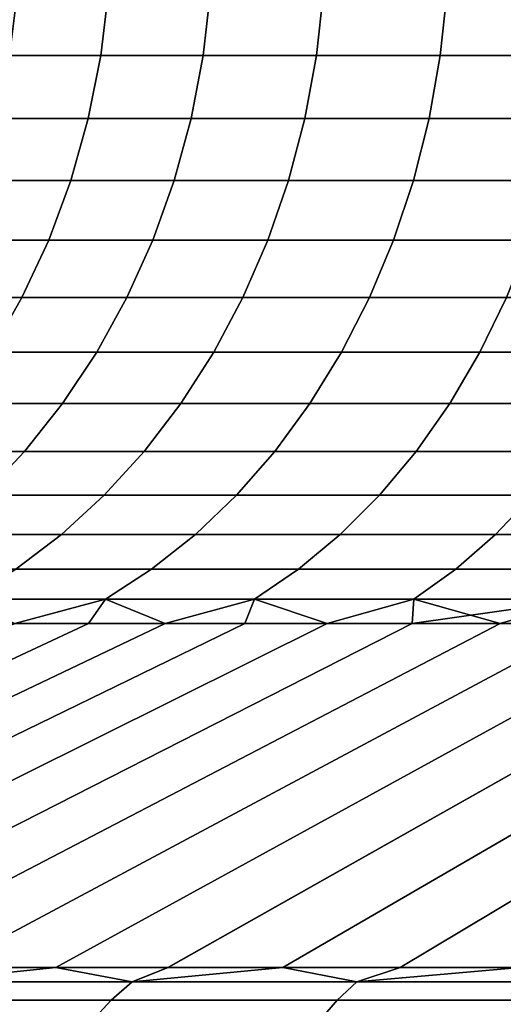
# Model space of a CAD drawing. Header units: metres. Extents: x -109 to 109, y -100 to 58.
# Tile 38 of 256: x -85.66 to -84.36, y 0.49 to 3.15. Entities that reach past the tile are written whole.
import ezdxf

# ---------------------------------------------------------------- set-up
doc = ezdxf.new("R2010")
doc.units = ezdxf.units.M
doc.layers.add('solid_21_062_100_XXX', color=7, linetype='CONTINUOUS')

msp = doc.modelspace()

# ---------------------------------------------------------------- linework, layer by layer
at = {"layer": 'solid_21_062_100_XXX'}
for points in [[(-85.423019, 3.226104, 4.481309), (-85.668488, 3.226104, 3.9549), (-85.68943, 3.052947, 3.963933), (-85.443398, 3.052947, 4.491544)], [(-85.668488, 3.226104, -3.9549), (-85.423019, 3.226104, -4.481309), (-85.443398, 3.052947, -4.491544), (-85.68943, 3.052947, -3.963933)], [(-85.147362, 3.226104, 4.992555), (-85.423019, 3.226104, 4.481309), (-85.443398, 3.052947, 4.491544), (-85.167107, 3.052947, 5.003957)], [(-85.423019, 3.226104, -4.481309), (-85.147362, 3.226104, -4.992555), (-85.167107, 3.052947, -5.003957), (-85.443398, 3.052947, -4.491544)], [(-84.842438, 3.226104, 5.486908), (-85.147362, 3.226104, 4.992555), (-85.167107, 3.052947, 5.003957), (-84.861488, 3.052947, 5.499439)], [(-85.147362, 3.226104, -4.992555), (-84.842438, 3.226104, -5.486908), (-84.861488, 3.052947, -5.499439), (-85.167107, 3.052947, -5.003957)], [(-84.509293, 3.226104, 5.962695), (-84.842438, 3.226104, 5.486908), (-84.861488, 3.052947, 5.499439), (-84.52758, 3.052947, 5.976312)], [(-84.842438, 3.226104, -5.486908), (-84.509293, 3.226104, -5.962695), (-84.52758, 3.052947, -5.976312), (-84.861488, 3.052947, -5.499439)], [(-84.14904, 3.226104, 6.418305), (-84.509293, 3.226104, 5.962695), (-84.52758, 3.052947, 5.976312), (-84.166504, 3.052947, 6.432964)], [(-84.509293, 3.226104, -5.962695), (-84.14904, 3.226104, -6.418305), (-84.166504, 3.052947, -6.432964), (-84.52758, 3.052947, -5.976312)], [(-85.443398, 3.052947, 4.491544), (-85.68943, 3.052947, 3.963933), (-85.724159, 2.88244, 3.978914), (-85.477203, 2.88244, 4.508519)], [(-85.68943, 3.052947, -3.963933), (-85.443398, 3.052947, -4.491544), (-85.477203, 2.88244, -4.508519), (-85.724159, 2.88244, -3.978914)], [(-85.167107, 3.052947, 5.003957), (-85.443398, 3.052947, 4.491544), (-85.477203, 2.88244, 4.508519), (-85.199867, 2.88244, 5.02287)], [(-85.443398, 3.052947, -4.491544), (-85.167107, 3.052947, -5.003957), (-85.199867, 2.88244, -5.02287), (-85.477203, 2.88244, -4.508519)], [(-84.861488, 3.052947, 5.499439), (-85.167107, 3.052947, 5.003957), (-85.199867, 2.88244, 5.02287), (-84.893089, 2.88244, 5.520224)], [(-85.167107, 3.052947, -5.003957), (-84.861488, 3.052947, -5.499439), (-84.893089, 2.88244, -5.520224), (-85.199867, 2.88244, -5.02287)], [(-84.52758, 3.052947, 5.976312), (-84.861488, 3.052947, 5.499439), (-84.893089, 2.88244, 5.520224), (-84.557922, 2.88244, 5.998899)], [(-84.861488, 3.052947, -5.499439), (-84.52758, 3.052947, -5.976312), (-84.557922, 2.88244, -5.998899), (-84.893089, 2.88244, -5.520224)], [(-84.166504, 3.052947, 6.432964), (-84.52758, 3.052947, 5.976312), (-84.557922, 2.88244, 5.998899), (-84.19548, 2.88244, 6.457276)], [(-84.52758, 3.052947, -5.976312), (-84.166504, 3.052947, -6.432964), (-84.19548, 2.88244, -6.457276), (-84.557922, 2.88244, -5.998899)], [(-85.477203, 2.88244, 4.508519), (-85.724159, 2.88244, 3.978914), (-85.772415, 2.715883, 3.99973), (-85.524162, 2.715883, 4.532106)], [(-85.724159, 2.88244, -3.978914), (-85.477203, 2.88244, -4.508519), (-85.524162, 2.715883, -4.532106), (-85.772415, 2.715883, -3.99973)], [(-85.199867, 2.88244, 5.02287), (-85.477203, 2.88244, 4.508519), (-85.524162, 2.715883, 4.532106), (-85.245377, 2.715883, 5.049147)], [(-85.477203, 2.88244, -4.508519), (-85.199867, 2.88244, -5.02287), (-85.245377, 2.715883, -5.049147), (-85.524162, 2.715883, -4.532106)], [(-84.893089, 2.88244, 5.520224), (-85.199867, 2.88244, 5.02287), (-85.245377, 2.715883, 5.049147), (-84.937004, 2.715883, 5.549103)], [(-85.199867, 2.88244, -5.02287), (-84.893089, 2.88244, -5.520224), (-84.937004, 2.715883, -5.549103), (-85.245377, 2.715883, -5.049147)], [(-84.557922, 2.88244, 5.998899), (-84.893089, 2.88244, 5.520224), (-84.937004, 2.715883, 5.549103), (-84.600075, 2.715883, 6.030283)], [(-84.893089, 2.88244, -5.520224), (-84.557922, 2.88244, -5.998899), (-84.600075, 2.715883, -6.030283), (-84.937004, 2.715883, -5.549103)], [(-84.19548, 2.88244, 6.457276), (-84.557922, 2.88244, 5.998899), (-84.600075, 2.715883, 6.030283), (-84.235741, 2.715883, 6.491058)], [(-84.557922, 2.88244, -5.998899), (-84.19548, 2.88244, -6.457276), (-84.235741, 2.715883, -6.491058), (-84.600075, 2.715883, -6.030283)], [(-85.524162, 2.715883, 4.532106), (-85.772415, 2.715883, 3.99973), (-85.833832, 2.554546, 4.026222), (-85.583939, 2.554546, 4.562124)], [(-85.772415, 2.715883, -3.99973), (-85.524162, 2.715883, -4.532106), (-85.583939, 2.554546, -4.562124), (-85.833832, 2.554546, -4.026222)], [(-85.245377, 2.715883, 5.049147), (-85.524162, 2.715883, 4.532106), (-85.583939, 2.554546, 4.562124), (-85.303307, 2.554546, 5.08259)], [(-85.524162, 2.715883, -4.532106), (-85.245377, 2.715883, -5.049147), (-85.303307, 2.554546, -5.08259), (-85.583939, 2.554546, -4.562124)], [(-84.937004, 2.715883, 5.549103), (-85.245377, 2.715883, 5.049147), (-85.303307, 2.554546, 5.08259), (-84.992882, 2.554546, 5.585857)], [(-85.245377, 2.715883, -5.049147), (-84.937004, 2.715883, -5.549103), (-84.992882, 2.554546, -5.585857), (-85.303307, 2.554546, -5.08259)], [(-84.600075, 2.715883, 6.030283), (-84.937004, 2.715883, 5.549103), (-84.992882, 2.554546, 5.585857), (-84.653725, 2.554546, 6.070224)], [(-84.937004, 2.715883, -5.549103), (-84.600075, 2.715883, -6.030283), (-84.653725, 2.554546, -6.070224), (-84.992882, 2.554546, -5.585857)], [(-84.235741, 2.715883, 6.491058), (-84.600075, 2.715883, 6.030283), (-84.653725, 2.554546, 6.070224), (-84.28698, 2.554546, 6.534051)], [(-84.600075, 2.715883, -6.030283), (-84.235741, 2.715883, -6.491058), (-84.28698, 2.554546, -6.534051), (-84.653725, 2.554546, -6.070224)], [(-85.583939, 2.554546, 4.562124), (-85.833832, 2.554546, 4.026222), (-85.907936, 2.399659, 4.058188), (-85.656059, 2.399659, 4.598345)], [(-85.833832, 2.554546, -4.026222), (-85.583939, 2.554546, -4.562124), (-85.656059, 2.399659, -4.598345), (-85.907936, 2.399659, -4.058188)], [(-85.303307, 2.554546, 5.08259), (-85.583939, 2.554546, 4.562124), (-85.656059, 2.399659, 4.598345), (-85.373199, 2.399659, 5.122943)], [(-85.583939, 2.554546, -4.562124), (-85.303307, 2.554546, -5.08259), (-85.373199, 2.399659, -5.122943), (-85.656059, 2.399659, -4.598345)], [(-84.992882, 2.554546, 5.585857), (-85.303307, 2.554546, 5.08259), (-85.373199, 2.399659, 5.122943), (-85.06031, 2.399659, 5.630206)], [(-85.303307, 2.554546, -5.08259), (-84.992882, 2.554546, -5.585857), (-85.06031, 2.399659, -5.630206), (-85.373199, 2.399659, -5.122943)], [(-84.653725, 2.554546, 6.070224), (-84.992882, 2.554546, 5.585857), (-85.06031, 2.399659, 5.630206), (-84.71846, 2.399659, 6.118419)], [(-84.992882, 2.554546, -5.585857), (-84.653725, 2.554546, -6.070224), (-84.71846, 2.399659, -6.118419), (-85.06031, 2.399659, -5.630206)], [(-84.28698, 2.554546, 6.534051), (-84.653725, 2.554546, 6.070224), (-84.71846, 2.399659, 6.118419), (-84.348801, 2.399659, 6.585928)], [(-84.653725, 2.554546, -6.070224), (-84.28698, 2.554546, -6.534051), (-84.348801, 2.399659, -6.585928), (-84.71846, 2.399659, -6.118419)], [(-85.656059, 2.399659, 4.598345), (-85.907936, 2.399659, 4.058188), (-85.994171, 2.252404, 4.095384), (-85.739983, 2.252404, 4.640492)], [(-85.907936, 2.399659, -4.058188), (-85.656059, 2.399659, -4.598345), (-85.739983, 2.252404, -4.640492), (-85.994171, 2.252404, -4.095384)], [(-85.373199, 2.399659, 5.122943), (-85.656059, 2.399659, 4.598345), (-85.739983, 2.252404, 4.640492), (-85.454529, 2.252404, 5.169899)], [(-85.656059, 2.399659, -4.598345), (-85.373199, 2.399659, -5.122943), (-85.454529, 2.252404, -5.169899), (-85.739983, 2.252404, -4.640492)], [(-85.06031, 2.399659, 5.630206), (-85.373199, 2.399659, 5.122943), (-85.454529, 2.252404, 5.169899), (-85.138771, 2.252404, 5.681811)], [(-85.373199, 2.399659, -5.122943), (-85.06031, 2.399659, -5.630206), (-85.138771, 2.252404, -5.681811), (-85.454529, 2.252404, -5.169899)], [(-84.71846, 2.399659, 6.118419), (-85.06031, 2.399659, 5.630206), (-85.138771, 2.252404, 5.681811), (-84.793793, 2.252404, 6.174499)], [(-85.06031, 2.399659, -5.630206), (-84.71846, 2.399659, -6.118419), (-84.793793, 2.252404, -6.174499), (-85.138771, 2.252404, -5.681811)], [(-84.348801, 2.399659, 6.585928), (-84.71846, 2.399659, 6.118419), (-84.793793, 2.252404, 6.174499), (-84.420746, 2.252404, 6.646293)], [(-84.71846, 2.399659, -6.118419), (-84.348801, 2.399659, -6.585928), (-84.420746, 2.252404, -6.646293), (-84.793793, 2.252404, -6.174499)], [(-83.952591, 2.399659, 7.031153), (-84.348801, 2.399659, 6.585928), (-84.420746, 2.252404, 6.646293), (-84.020897, 2.252404, 7.095599)], [(-84.348801, 2.399659, -6.585928), (-83.952591, 2.399659, -7.031153), (-84.020897, 2.252404, -7.095599), (-84.420746, 2.252404, -6.646293)], [(-85.454529, 2.252404, 5.169899), (-85.739983, 2.252404, 4.640492), (-85.83506, 2.113904, 4.688244), (-85.546669, 2.113904, 5.223098)], [(-85.739983, 2.252404, -4.640492), (-85.454529, 2.252404, -5.169899), (-85.546669, 2.113904, -5.223098), (-85.83506, 2.113904, -4.688244)], [(-85.138771, 2.252404, 5.681811), (-85.454529, 2.252404, 5.169899), (-85.546669, 2.113904, 5.223098), (-85.227669, 2.113904, 5.740279)], [(-85.454529, 2.252404, -5.169899), (-85.138771, 2.252404, -5.681811), (-85.227669, 2.113904, -5.740279), (-85.546669, 2.113904, -5.223098)], [(-84.793793, 2.252404, 6.174499), (-85.138771, 2.252404, 5.681811), (-85.227669, 2.113904, 5.740279), (-84.879135, 2.113904, 6.238036)], [(-85.138771, 2.252404, -5.681811), (-84.793793, 2.252404, -6.174499), (-84.879135, 2.113904, -6.238036), (-85.227669, 2.113904, -5.740279)], [(-84.420746, 2.252404, 6.646293), (-84.793793, 2.252404, 6.174499), (-84.879135, 2.113904, 6.238036), (-84.502251, 2.113904, 6.714686)], [(-84.793793, 2.252404, -6.174499), (-84.420746, 2.252404, -6.646293), (-84.502251, 2.113904, -6.714686), (-84.879135, 2.113904, -6.238036)], [(-84.020897, 2.252404, 7.095599), (-84.420746, 2.252404, 6.646293), (-84.502251, 2.113904, 6.714686), (-84.098289, 2.113904, 7.168615)], [(-84.420746, 2.252404, -6.646293), (-84.020897, 2.252404, -7.095599), (-84.098289, 2.113904, -7.168615), (-84.502251, 2.113904, -6.714686)], [(-85.546669, 2.113904, 5.223098), (-85.83506, 2.113904, 4.688244), (-85.940582, 1.985215, 4.741238), (-85.648933, 1.985215, 5.282137)], [(-85.83506, 2.113904, -4.688244), (-85.546669, 2.113904, -5.223098), (-85.648933, 1.985215, -5.282137), (-85.940582, 1.985215, -4.741238)], [(-85.227669, 2.113904, 5.740279), (-85.546669, 2.113904, 5.223098), (-85.648933, 1.985215, 5.282137), (-85.326324, 1.985215, 5.805163)], [(-85.546669, 2.113904, -5.223098), (-85.227669, 2.113904, -5.740279), (-85.326324, 1.985215, -5.805163), (-85.648933, 1.985215, -5.282137)], [(-84.879135, 2.113904, 6.238036), (-85.227669, 2.113904, 5.740279), (-85.326324, 1.985215, 5.805163), (-84.973846, 1.985215, 6.308547)], [(-85.227669, 2.113904, -5.740279), (-84.879135, 2.113904, -6.238036), (-84.973846, 1.985215, -6.308547), (-85.326324, 1.985215, -5.805163)], [(-84.502251, 2.113904, 6.714686), (-84.879135, 2.113904, 6.238036), (-84.973846, 1.985215, 6.308547), (-84.592705, 1.985215, 6.790585)], [(-84.879135, 2.113904, -6.238036), (-84.502251, 2.113904, -6.714686), (-84.592705, 1.985215, -6.790585), (-84.973846, 1.985215, -6.308547)], [(-84.098289, 2.113904, 7.168615), (-84.502251, 2.113904, 6.714686), (-84.592705, 1.985215, 6.790585), (-84.184174, 1.985215, 7.249645)], [(-84.502251, 2.113904, -6.714686), (-84.098289, 2.113904, -7.168615), (-84.184174, 1.985215, -7.249645), (-84.592705, 1.985215, -6.790585)], [(-85.648933, 1.985215, 5.282137), (-85.940582, 1.985215, 4.741238), (-86.055725, 1.867317, 4.799067), (-85.760521, 1.867317, 5.346564)], [(-85.940582, 1.985215, -4.741238), (-85.648933, 1.985215, -5.282137), (-85.760521, 1.867317, -5.346564), (-86.055725, 1.867317, -4.799067)], [(-85.326324, 1.985215, 5.805163), (-85.648933, 1.985215, 5.282137), (-85.760521, 1.867317, 5.346564), (-85.433975, 1.867317, 5.87597)], [(-85.648933, 1.985215, -5.282137), (-85.326324, 1.985215, -5.805163), (-85.433975, 1.867317, -5.87597), (-85.760521, 1.867317, -5.346564)], [(-84.973846, 1.985215, 6.308547), (-85.326324, 1.985215, 5.805163), (-85.433975, 1.867317, 5.87597), (-85.077209, 1.867317, 6.385494)], [(-85.326324, 1.985215, -5.805163), (-84.973846, 1.985215, -6.308547), (-85.077209, 1.867317, -6.385494), (-85.433975, 1.867317, -5.87597)], [(-84.592705, 1.985215, 6.790585), (-84.973846, 1.985215, 6.308547), (-85.077209, 1.867317, 6.385494), (-84.691414, 1.867317, 6.873411)], [(-84.973846, 1.985215, -6.308547), (-84.592705, 1.985215, -6.790585), (-84.691414, 1.867317, -6.873411), (-85.077209, 1.867317, -6.385494)], [(-84.184174, 1.985215, 7.249645), (-84.592705, 1.985215, 6.790585), (-84.691414, 1.867317, 6.873411), (-84.277901, 1.867317, 7.33807)], [(-84.592705, 1.985215, -6.790585), (-84.184174, 1.985215, -7.249645), (-84.277901, 1.867317, -7.33807), (-84.691414, 1.867317, -6.873411)], [(-85.433975, 1.867317, 5.87597), (-85.760521, 1.867317, 5.346564), (-85.880592, 1.761111, 5.415889), (-85.54982, 1.761111, 5.952159)], [(-85.760521, 1.867317, -5.346564), (-85.433975, 1.867317, -5.87597), (-85.54982, 1.761111, -5.952159), (-85.880592, 1.761111, -5.415889)], [(-85.077209, 1.867317, 6.385494), (-85.433975, 1.867317, 5.87597), (-85.54982, 1.761111, 5.952159), (-85.188423, 1.761111, 6.468289)], [(-85.433975, 1.867317, -5.87597), (-85.077209, 1.867317, -6.385494), (-85.188423, 1.761111, -6.468289), (-85.54982, 1.761111, -5.952159)], [(-84.691414, 1.867317, 6.873411), (-85.077209, 1.867317, 6.385494), (-85.188423, 1.761111, 6.468289), (-84.797623, 1.761111, 6.962532)], [(-85.077209, 1.867317, -6.385494), (-84.691414, 1.867317, -6.873411), (-84.797623, 1.761111, -6.962532), (-85.188423, 1.761111, -6.468289)], [(-84.277901, 1.867317, 7.33807), (-84.691414, 1.867317, 6.873411), (-84.797623, 1.761111, 6.962532), (-84.378746, 1.761111, 7.433217)], [(-84.691414, 1.867317, -6.873411), (-84.277901, 1.867317, -7.33807), (-84.378746, 1.761111, -7.433217), (-84.797623, 1.761111, -6.962532)], [(-83.838074, 1.867317, 7.7779), (-84.277901, 1.867317, 7.33807), (-84.378746, 1.761111, 7.433217), (-83.93322, 1.761111, 7.878749)], [(-84.277901, 1.867317, -7.33807), (-83.838074, 1.867317, -7.7779), (-83.93322, 1.761111, -7.878749), (-84.378746, 1.761111, -7.433217)], [(-85.54982, 1.761111, 5.952159), (-85.880592, 1.761111, 5.415889), (-86.008232, 1.667405, 5.489582), (-85.672958, 1.667405, 6.033149)], [(-85.880592, 1.761111, -5.415889), (-85.54982, 1.761111, -5.952159), (-85.672958, 1.667405, -6.033149), (-86.008232, 1.667405, -5.489582)], [(-85.188423, 1.761111, 6.468289), (-85.54982, 1.761111, 5.952159), (-85.672958, 1.667405, 6.033149), (-85.306641, 1.667405, 6.556302)], [(-85.54982, 1.761111, -5.952159), (-85.188423, 1.761111, -6.468289), (-85.306641, 1.667405, -6.556302), (-85.672958, 1.667405, -6.033149)], [(-84.797623, 1.761111, 6.962532), (-85.188423, 1.761111, 6.468289), (-85.306641, 1.667405, 6.556302), (-84.91053, 1.667405, 7.05727)], [(-85.188423, 1.761111, -6.468289), (-84.797623, 1.761111, -6.962532), (-84.91053, 1.667405, -7.05727), (-85.306641, 1.667405, -6.556302)], [(-84.378746, 1.761111, 7.433217), (-84.797623, 1.761111, 6.962532), (-84.91053, 1.667405, 7.05727), (-84.485954, 1.667405, 7.534359)], [(-84.797623, 1.761111, -6.962532), (-84.378746, 1.761111, -7.433217), (-84.485954, 1.667405, -7.534359), (-84.91053, 1.667405, -7.05727)], [(-83.93322, 1.761111, 7.878749), (-84.378746, 1.761111, 7.433217), (-84.485954, 1.667405, 7.534359), (-84.034355, 1.667405, 7.985954)], [(-84.378746, 1.761111, -7.433217), (-83.93322, 1.761111, -7.878749), (-84.034355, 1.667405, -7.985954), (-84.485954, 1.667405, -7.534359)], [(-85.306641, 1.667405, 6.556302), (-85.672958, 1.667405, 6.033149), (-85.80246, 1.586915, 6.118322), (-85.430969, 1.586915, 6.64886)], [(-85.672958, 1.667405, -6.033149), (-85.306641, 1.667405, -6.556302), (-85.430969, 1.586915, -6.64886), (-85.80246, 1.586915, -6.118322)], [(-84.91053, 1.667405, 7.05727), (-85.306641, 1.667405, 6.556302), (-85.430969, 1.586915, 6.64886), (-85.029266, 1.586915, 7.156901)], [(-85.306641, 1.667405, -6.556302), (-84.91053, 1.667405, -7.05727), (-85.029266, 1.586915, -7.156901), (-85.430969, 1.586915, -6.64886)], [(-84.485954, 1.667405, 7.534359), (-84.91053, 1.667405, 7.05727), (-85.029266, 1.586915, 7.156901), (-84.598694, 1.586915, 7.640726)], [(-84.91053, 1.667405, -7.05727), (-84.485954, 1.667405, -7.534359), (-84.598694, 1.586915, -7.640726), (-85.029266, 1.586915, -7.156901)], [(-84.034355, 1.667405, 7.985954), (-84.485954, 1.667405, 7.534359), (-84.598694, 1.586915, 7.640726), (-84.140724, 1.586915, 8.098696)], [(-84.485954, 1.667405, -7.534359), (-84.034355, 1.667405, -7.985954), (-84.140724, 1.586915, -8.098696), (-84.598694, 1.586915, -7.640726)], [(-85.80246, 1.586915, -6.118322), (-85.430969, 1.586915, -6.64886), (-85.675789, 1.52103, -6.583855), (-85.866859, 1.52103, -6.309055)], [(-85.430969, 1.586915, 6.64886), (-85.80246, 1.586915, 6.118322), (-85.675789, 1.52103, 6.583855)], [(-85.430969, 1.586915, 6.64886), (-85.675789, 1.52103, 6.583855), (-85.476654, 1.52103, 6.852873)], [(-85.430969, 1.586915, -6.64886), (-85.476654, 1.52103, -6.852873), (-85.675789, 1.52103, -6.583855)], [(-85.430969, 1.586915, 6.64886), (-85.476654, 1.52103, 6.852873), (-85.269638, 1.52103, 7.115872)], [(-85.430969, 1.586915, -6.64886), (-85.029266, 1.586915, -7.156901), (-85.269638, 1.52103, -7.115872), (-85.476654, 1.52103, -6.852873)], [(-85.029266, 1.586915, 7.156901), (-85.430969, 1.586915, 6.64886), (-85.269638, 1.52103, 7.115872)], [(-85.029266, 1.586915, 7.156901), (-85.269638, 1.52103, 7.115872), (-85.054924, 1.52103, 7.37262)], [(-85.029266, 1.586915, -7.156901), (-85.054924, 1.52103, -7.37262), (-85.269638, 1.52103, -7.115872)], [(-85.029266, 1.586915, 7.156901), (-85.054924, 1.52103, 7.37262), (-84.832687, 1.52103, 7.622893)], [(-85.029266, 1.586915, -7.156901), (-84.598694, 1.586915, -7.640726), (-84.832687, 1.52103, -7.622893), (-85.054924, 1.52103, -7.37262)], [(-84.598694, 1.586915, 7.640726), (-85.029266, 1.586915, 7.156901), (-84.832687, 1.52103, 7.622893)], [(-84.598694, 1.586915, 7.640726), (-84.832687, 1.52103, 7.622893), (-84.603142, 1.52103, 7.866471)], [(-84.598694, 1.586915, -7.640726), (-84.603142, 1.52103, -7.866471), (-84.832687, 1.52103, -7.622893)], [(-84.598694, 1.586915, 7.640726), (-84.603142, 1.52103, 7.866471), (-84.36647, 1.52103, 8.103139)], [(-84.140724, 1.586915, -8.098696), (-84.36647, 1.52103, -8.103139), (-84.603142, 1.52103, -7.866471)], [(-84.598694, 1.586915, -7.640726), (-84.140724, 1.586915, -8.098696), (-84.603142, 1.52103, -7.866471)], [(-84.140724, 1.586915, 8.098696), (-84.598694, 1.586915, 7.640726), (-84.36647, 1.52103, 8.103139)], [(-84.140724, 1.586915, 8.098696), (-84.36647, 1.52103, 8.103139), (-84.122894, 1.52103, 8.33269)], [(-84.140724, 1.586915, -8.098696), (-84.122894, 1.52103, -8.33269), (-84.36647, 1.52103, -8.103139)], [(-87.461548, 0.59343, -8.452578), (-87.698448, 0.59343, -8.136111), (-85.675789, 1.52103, -6.583855), (-85.476654, 1.52103, -6.852873)], [(-87.461525, 0.59343, 8.452599), (-85.476654, 1.52103, 6.852873), (-85.675789, 1.52103, 6.583855), (-87.698433, 0.59343, 8.136132)], [(-87.215698, 0.59343, -8.76215), (-87.461548, 0.59343, -8.452578), (-85.476654, 1.52103, -6.852873), (-85.269638, 1.52103, -7.115872)], [(-87.215683, 0.59343, 8.762171), (-85.269638, 1.52103, 7.115872), (-85.476654, 1.52103, 6.852873), (-87.461525, 0.59343, 8.452599)], [(-86.961121, 0.59343, -9.064575), (-87.215698, 0.59343, -8.76215), (-85.269638, 1.52103, -7.115872), (-85.054924, 1.52103, -7.37262)], [(-86.961098, 0.59343, 9.064597), (-85.054924, 1.52103, 7.37262), (-85.269638, 1.52103, 7.115872), (-87.215683, 0.59343, 8.762171)], [(-86.698006, 0.59343, -9.359607), (-86.961121, 0.59343, -9.064575), (-85.054924, 1.52103, -7.37262), (-84.832687, 1.52103, -7.622893)], [(-86.697983, 0.59343, 9.35963), (-84.832687, 1.52103, 7.622893), (-85.054924, 1.52103, 7.37262), (-86.961098, 0.59343, 9.064597)], [(-86.426575, 0.59343, -9.647005), (-86.698006, 0.59343, -9.359607), (-84.832687, 1.52103, -7.622893), (-84.603142, 1.52103, -7.866471)], [(-86.426552, 0.59343, 9.647029), (-84.603142, 1.52103, 7.866471), (-84.832687, 1.52103, 7.622893), (-86.697983, 0.59343, 9.35963)], [(-86.147041, 0.59343, -9.926535), (-86.426575, 0.59343, -9.647005), (-84.603142, 1.52103, -7.866471), (-84.36647, 1.52103, -8.103139)], [(-86.426552, 0.59343, 9.647029), (-86.147018, 0.59343, 9.926559), (-84.36647, 1.52103, 8.103139), (-84.603142, 1.52103, 7.866471)], [(-86.147041, 0.59343, -9.926535), (-84.36647, 1.52103, -8.103139), (-84.122894, 1.52103, -8.33269), (-85.85965, 0.59343, -10.197968)], [(-86.147018, 0.59343, 9.926559), (-85.859619, 0.59343, 10.197993), (-84.122894, 1.52103, 8.33269), (-84.36647, 1.52103, 8.103139)], [(-85.85965, 0.59343, -10.197968), (-84.122894, 1.52103, -8.33269), (-83.87262, 1.52103, -8.554923), (-85.564613, 0.59343, -10.461083)], [(-85.859619, 0.59343, 10.197993), (-85.564583, 0.59343, 10.46111), (-83.87262, 1.52103, 8.554923), (-84.122894, 1.52103, 8.33269)], [(-85.564613, 0.59343, -10.461083), (-83.87262, 1.52103, -8.554923), (-83.615875, 1.52103, -8.769641), (-85.262192, 0.59343, -10.715667)], [(-85.564583, 0.59343, 10.46111), (-85.262161, 0.59343, 10.715694), (-83.615875, 1.52103, 8.769641), (-83.87262, 1.52103, 8.554923)], [(-85.262192, 0.59343, -10.715667), (-83.615875, 1.52103, -8.769641), (-83.352875, 1.52103, -8.976657), (-84.952621, 0.59343, -10.961511)], [(-85.262161, 0.59343, 10.715694), (-84.952583, 0.59343, 10.961538), (-83.352875, 1.52103, 8.976657), (-83.615875, 1.52103, 8.769641)], [(-84.952621, 0.59343, -10.961511), (-83.352875, 1.52103, -8.976657), (-83.083855, 1.52103, -9.175788), (-84.636154, 0.59343, -11.198414)], [(-84.952583, 0.59343, 10.961538), (-84.636116, 0.59343, 11.198441), (-83.083855, 1.52103, 9.175788), (-83.352875, 1.52103, 8.976657)], [(-84.636154, 0.59343, -11.198414), (-83.083855, 1.52103, -9.175788), (-82.809052, 1.52103, -9.366859), (-84.313057, 0.59343, -11.426184)], [(-84.636116, 0.59343, 11.198441), (-84.313019, 0.59343, 11.42621), (-82.809052, 1.52103, 9.366859), (-83.083855, 1.52103, 9.175788)], [(-85.937813, 0.554246, 10.252193), (-85.358711, 0.554246, 10.756534), (-85.564583, 0.59343, 10.46111), (-85.859619, 0.59343, 10.197993)], [(-85.937813, 0.554246, -10.252193), (-85.85965, 0.59343, -10.197968), (-85.564613, 0.59343, -10.461083)], [(-85.937813, 0.554246, -10.252193), (-85.564613, 0.59343, -10.461083), (-85.358711, 0.554246, -10.756534)], [(-85.358711, 0.554246, -10.756534), (-85.564613, 0.59343, -10.461083), (-85.262192, 0.59343, -10.715667)], [(-85.358711, 0.554246, 10.756534), (-85.262161, 0.59343, 10.715694), (-85.564583, 0.59343, 10.46111)], [(-85.358711, 0.554246, 10.756534), (-84.752701, 0.554246, 11.228207), (-84.952583, 0.59343, 10.961538), (-85.262161, 0.59343, 10.715694)], [(-85.358711, 0.554246, -10.756534), (-85.262192, 0.59343, -10.715667), (-84.952621, 0.59343, -10.961511)], [(-85.358711, 0.554246, -10.756534), (-84.952621, 0.59343, -10.961511), (-84.752701, 0.554246, -11.228207)], [(-84.752701, 0.554246, -11.228207), (-84.952621, 0.59343, -10.961511), (-84.636154, 0.59343, -11.198414)], [(-84.752701, 0.554246, 11.228207), (-84.636116, 0.59343, 11.198441), (-84.952583, 0.59343, 10.961538)], [(-84.752701, 0.554246, 11.228207), (-84.121635, 0.554246, 11.665779), (-84.313019, 0.59343, 11.42621), (-84.636116, 0.59343, 11.198441)], [(-84.752701, 0.554246, -11.228207), (-84.636154, 0.59343, -11.198414), (-84.313057, 0.59343, -11.426184)], [(-84.752701, 0.554246, -11.228207), (-84.313057, 0.59343, -11.426184), (-84.121635, 0.554246, -11.665779)], [(-85.358711, 0.554246, 10.756534), (-85.937813, 0.554246, 10.252193), (-85.998329, 0.505334, 10.317937), (-85.415512, 0.505334, 10.825511)], [(-85.937813, 0.554246, -10.252193), (-85.358711, 0.554246, -10.756534), (-85.415512, 0.505334, -10.825511), (-85.998329, 0.505334, -10.317937)], [(-84.752701, 0.554246, 11.228207), (-85.358711, 0.554246, 10.756534), (-85.415512, 0.505334, 10.825511), (-84.805626, 0.505334, 11.300208)], [(-85.358711, 0.554246, -10.756534), (-84.752701, 0.554246, -11.228207), (-84.805626, 0.505334, -11.300208), (-85.415512, 0.505334, -10.825511)], [(-84.121635, 0.554246, 11.665779), (-84.752701, 0.554246, 11.228207), (-84.805626, 0.505334, 11.300208), (-84.170509, 0.505334, 11.740587)], [(-84.752701, 0.554246, -11.228207), (-84.121635, 0.554246, -11.665779), (-84.170509, 0.505334, -11.740587), (-84.805626, 0.505334, -11.300208)], [(-85.415512, 0.505334, 10.825511), (-85.998329, 0.505334, 10.317937), (-86.055168, 0.447586, 10.379678), (-85.468864, 0.447586, 10.890289)], [(-85.998329, 0.505334, -10.317937), (-85.415512, 0.505334, -10.825511), (-85.468864, 0.447586, -10.890289), (-86.055168, 0.447586, -10.379678)], [(-84.805626, 0.505334, 11.300208), (-85.415512, 0.505334, 10.825511), (-85.468864, 0.447586, 10.890289), (-84.855324, 0.447586, 11.367826)], [(-85.415512, 0.505334, -10.825511), (-84.805626, 0.505334, -11.300208), (-84.855324, 0.447586, -11.367826), (-85.468864, 0.447586, -10.890289)], [(-84.170509, 0.505334, 11.740587), (-84.805626, 0.505334, 11.300208), (-84.855324, 0.447586, 11.367826), (-84.216408, 0.447586, 11.810841)], [(-84.805626, 0.505334, -11.300208), (-84.170509, 0.505334, -11.740587), (-84.216408, 0.447586, -11.810841), (-84.855324, 0.447586, -11.367826)]]:
    msp.add_3dface(points, dxfattribs=at)

doc.saveas('drawing.dxf')
